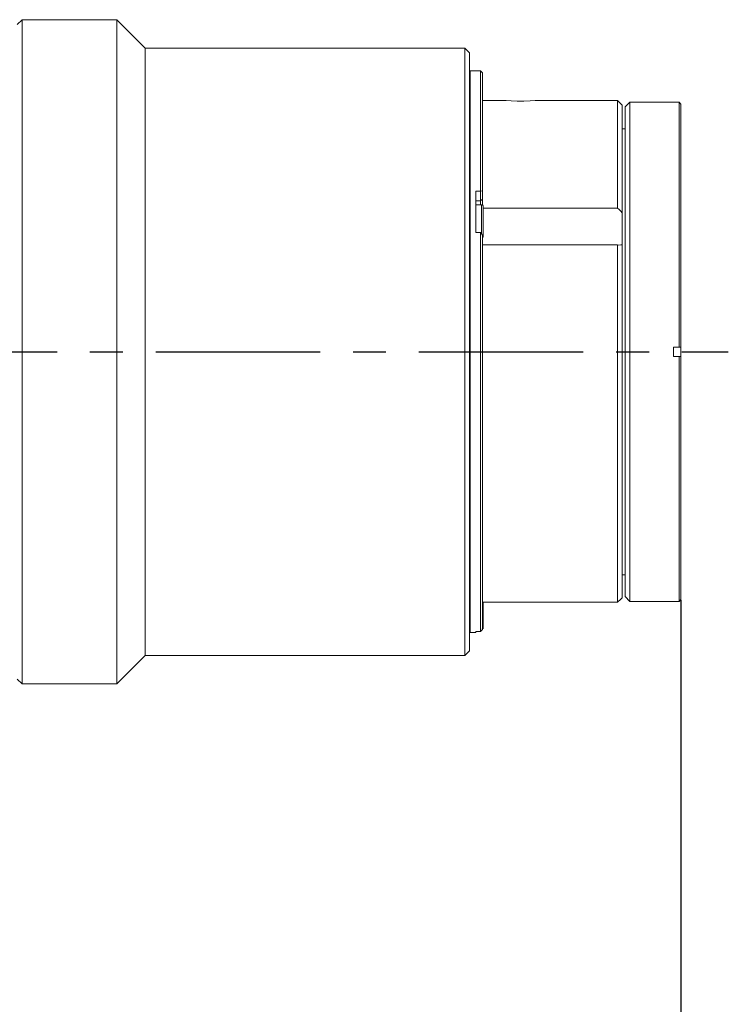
# Model space of a CAD drawing. Header units: millimetres. Extents: x 3925 to 5043, y -86 to 778.
# Tile 30 of 45: x 4148 to 4223, y 505 to 609. Entities that reach past the tile are written whole.
import ezdxf

# ---------------------------------------------------------------- set-up
doc = ezdxf.new("R2010")
doc.units = ezdxf.units.MM
doc.header["$LTSCALE"] = 46.255
doc.header["$PDMODE"] = 3
doc.header["$PDSIZE"] = 1
doc.linetypes.add('CENTER', pattern=[0.6, 0.375, -0.075, 0.075, -0.075])
doc.layers.get('0').update_dxf_attribs({"linetype": 'CONTINUOUS'})
doc.layers.get('Defpoints').update_dxf_attribs({"linetype": 'CONTINUOUS'})
doc.layers.add('H30K-B10R500DXF_CONTINUOUS_LINE', color=7, linetype='CONTINUOUS')
doc.styles.add('SLDTEXTSTYLE0', font='arialbd.ttf', dxfattribs={"height": 5.5})
doc.styles.add('SLDTEXTSTYLE2', font='arial.ttf')
doc.dimstyles.new('SLDDIMSTYLE1', dxfattribs={"dimtxt": 5.650301, "dimasz": 4.572, "dimexe": 0, "dimexo": 0.0625, "dimgap": 1.412575, "dimtad": 0, "dimtih": 1, "dimtoh": 1, "dimlfac": 3.5, "dimrnd": 1e-09, "dimzin": 4, "dimdsep": 46, "dimtxsty": 'SLDTEXTSTYLE0', "dimsah": 1, "dimcen": 0.09, "dimadec": 0, "dimazin": 1, "dimtol": 1, "dimtp": 0.8, "dimtm": 0.8, "dimtfac": 1, "dimtdec": 1, "dimtofl": 0, "dimtmove": 0, "dimatfit": 3, "dimfxl": 1, "dimfrac": 2, "dimtolj": 1, "dimarcsym": 0})

# ---------------------------------------------------------------- blocks, each defined once
blk = doc.blocks.new('*D56')
at = {"color": 0, "linetype": 'Continuous', "lineweight": -2}
for p, q in [((4217.84, 547.35), (4217.84, 449.24)), ((4000.92, 504.68), (4000.92, 449.24)), ((4005.92, 449.24), (4212.84, 449.24))]:
    blk.add_line(p, q, dxfattribs=at)
at = {"color": 0, "linetype": 'Continuous'}
for points in [[(4005.92, 450.07), (4005.92, 448.41), (4000.92, 449.24)], [(4212.84, 450.07), (4212.84, 448.41), (4217.84, 449.24)]]:
    blk.add_solid(points, dxfattribs=at)
at = {"layer": 'Defpoints', "color": 0, "linetype": 'Continuous'}
for p in [(4217.84, 547.42), (4000.92, 504.75), (4217.84, 449.24)]:
    blk.add_point(p, dxfattribs=at)
at = {"color": 0, "linetype": 'Continuous', "lineweight": 0, "insert": (4106.07, 453.86), "char_height": 5, "attachment_point": 5, "style": 'SLDTEXTSTYLE2'}
blk.add_mtext('\\A1;216.92 [8.54]', dxfattribs=at)

msp = doc.modelspace()

# ---------------------------------------------------------------- linework, layer by layer
at = {"color": 4, "linetype": 'CENTER'}
msp.add_line((3995.917, 573.517), (4222.837, 573.517), dxfattribs=at)
at = {"layer": 'H30K-B10R500DXF_CONTINUOUS_LINE', "color": 7, "linetype": 'Continuous', "lineweight": 0}
for p, q in [((4147.837, 608.017), (4148.337, 608.517)), ((4158.337, 608.517), (4148.337, 608.517)), ((4148.337, 553.316), (4148.337, 608.517)), ((4158.337, 538.517), (4158.337, 608.517)), ((4158.337, 608.517), (4161.337, 605.517)), ((4195.037, 605.517), (4161.337, 605.517)), ((4161.337, 541.517), (4161.337, 605.517)), ((4195.037, 541.517), (4195.037, 605.517)), ((4195.537, 605.017), (4195.037, 605.517)), ((4195.537, 542.017), (4195.537, 605.017)), ((4195.537, 603.051), (4195.603, 603.117)), ((4196.69, 603.117), (4195.603, 603.117)), ((4195.603, 543.917), (4195.603, 603.117)), ((4196.89, 602.917), (4196.69, 603.117)), ((4196.69, 589.017), (4196.69, 603.117)), ((4196.89, 588.989), (4196.89, 602.916)), ((4196.89, 600.017), (4198.917, 600.017)), ((4202.917, 600.017), (4211.14, 600.017)), ((4211.64, 599.517), (4211.14, 600.017)), ((4211.14, 600.017), (4211.14, 588.666)), ((4212.458, 599.817), (4211.958, 599.317)), ((4212.458, 599.817), (4217.637, 599.817)), ((4212.458, 547.217), (4212.458, 599.817)), ((4217.837, 599.617), (4217.637, 599.817)), ((4217.637, 574.017), (4217.637, 599.817)), ((4211.64, 547.59), (4211.64, 599.517)), ((4211.958, 599.317), (4211.958, 547.717)), ((4217.837, 547.417), (4217.837, 599.617)), ((4211.64, 597.017), (4211.958, 597.017)), ((4196.69, 590.429), (4196.89, 590.493)), ((4196.19, 590.429), (4196.69, 590.429)), ((4196.19, 586.099), (4196.19, 590.429)), ((4196.19, 589.432), (4196.69, 589.432)), ((4196.69, 589.432), (4196.89, 589.605)), ((4196.19, 589.017), (4196.79, 589.017)), ((4196.79, 585.958), (4196.79, 589.017)), ((4196.99, 585.717), (4196.99, 588.817)), ((4211.14, 588.666), (4196.99, 588.666)), ((4196.69, 586.099), (4196.19, 586.099)), ((4196.89, 585.817), (4196.69, 586.099)), ((4196.69, 544.023), (4196.69, 586.099)), ((4196.89, 544.241), (4196.89, 585.817)), ((4196.89, 584.773), (4211.14, 584.773)), ((4211.14, 584.773), (4211.301, 584.767)), ((4211.14, 547.113), (4211.14, 584.773)), ((4217.037, 574.017), (4217.837, 574.017)), ((4217.037, 573.017), (4217.037, 574.017)), ((4217.037, 573.017), (4217.837, 573.017)), ((4217.637, 573.017), (4217.637, 547.217)), ((4148.337, 538.517), (4148.337, 553.316)), ((4211.958, 550.017), (4211.64, 550.017)), ((4196.89, 547.113), (4211.14, 547.113)), ((4196.99, 544.467), (4196.99, 547.113)), ((4211.958, 547.717), (4212.458, 547.217)), ((4217.637, 547.217), (4212.458, 547.217)), ((4217.837, 547.417), (4217.637, 547.217)), ((4195.603, 543.917), (4195.537, 543.983)), ((4195.603, 543.917), (4196.19, 543.917)), ((4196.19, 544.023), (4196.69, 544.023)), ((4196.19, 543.917), (4196.19, 544.023)), ((4196.89, 544.241), (4196.69, 544.023)), ((4196.887, 544.293), (4196.961, 544.364)), ((4196.961, 544.364), (4196.99, 544.467)), ((4195.037, 541.517), (4195.537, 542.017)), ((4161.337, 541.517), (4158.337, 538.517)), ((4161.337, 541.517), (4195.037, 541.517)), ((4148.337, 538.517), (4147.837, 539.017)), ((4148.337, 538.517), (4158.337, 538.517))]:
    msp.add_line(p, q, dxfattribs=at)
for points in [[(4202.917, 600.017), (4202.796, 600.008), (4202.451, 599.986), (4201.92, 599.961), (4201.267, 599.944), (4200.573, 599.944), (4199.92, 599.96), (4199.388, 599.986), (4199.04, 600.008), (4198.917, 600.017)], [(4196.99, 588.817), (4196.964, 588.915), (4196.892, 588.989), (4196.79, 589.017)], [(4211.64, 588.164), (4211.483, 588.334), (4211.316, 588.502), (4211.14, 588.666)], [(4196.89, 585.545), (4196.961, 585.614), (4196.99, 585.717)], [(4211.301, 584.767), (4211.484, 584.776), (4211.64, 584.798)], [(4211.14, 547.113), (4211.482, 547.44), (4211.64, 547.59)]]:
    msp.add_lwpolyline(points, dxfattribs=at)

# ---------------------------------------------------------------- dimensions: what is measured, and where the dimension line sits
at = {"color": 2, "linetype": 'Continuous', "lineweight": 0}
dim = msp.add_linear_dim(base=(4217.837, 449.24), p1=(4000.917, 504.747), p2=(4217.837, 547.417), angle=0, dimstyle='SLDDIMSTYLE1', override={"dimtxt": 5, "dimasz": 5, "dimtad": 1, "dimtih": 0, "dimlfac": 1, "dimtxsty": 'SLDTEXTSTYLE2', "dimtol": 0, "dimtp": 0.6, "dimtm": 0.6}, dxfattribs=at)
dim.commit()
dim.dimension.update_dxf_attribs({"geometry": '*D56', "text_midpoint": (4106.073, 449.24), "dimtype": 160})

doc.saveas('drawing.dxf')
